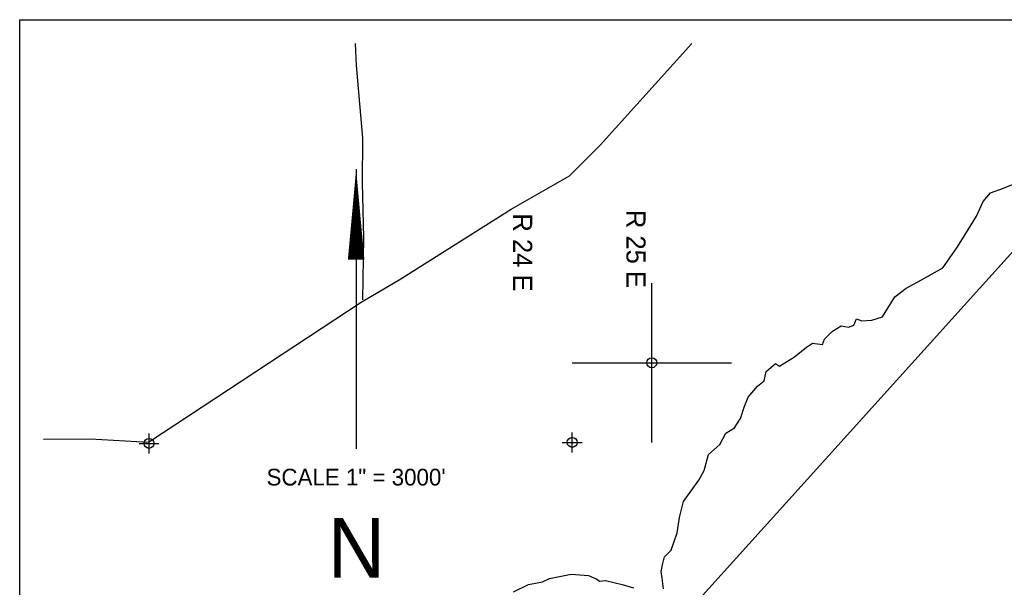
# Model space of a CAD drawing. Extents: x 212512 to 273089, y 823711 to 859724.
# Tile 54 of 56: x 212512 to 224887, y 852596 to 859724. Entities that reach past the tile are written whole.
import ezdxf
from ezdxf.enums import TextEntityAlignment as Align

# ---------------------------------------------------------------- set-up
doc = ezdxf.new("R2010")
doc.units = 0
doc.header["$LTSCALE"] = 800
doc.header["$PDMODE"] = 34
doc.header["$PDSIZE"] = 125
doc.linetypes.add('DASHED', pattern=[0])
doc.layers.get('0').update_dxf_attribs({"linetype": 'CONTINUOUS'})
for name, color, linetype in [('BORDER', 1, 'CONTINUOUS'), ('CITY', 14, 'DASHED'), ('MAJROADS', 9, 'CONTINUOUS'), ('SEC', 2, 'CONTINUOUS'), ('TEXT', 7, 'CONTINUOUS'), ('WATER', 4, 'CONTINUOUS')]:
    doc.layers.add(name, color=color, linetype=linetype)

# ---------------------------------------------------------------- blocks, each defined once
blk = doc.blocks.new('TICK')
at = {"color": 0}
for points in [[(500, 0), (500, 1000)], [(0, 500), (1000, 500)]]:
    blk.add_lwpolyline(points, dxfattribs=at)
blk.add_point((500, 500), dxfattribs=at)

msp = doc.modelspace()

# ---------------------------------------------------------------- linework, layer by layer
at = {"layer": 'BORDER', "color": 0}
msp.add_lwpolyline([(212512.107637, 828223.846597), (212512.107637, 859723.846597), (260512.107637, 859723.846597), (260512.107637, 828223.846597)], close=True, dxfattribs=at)
at = {"layer": 'CITY', "color": 0}
msp.add_lwpolyline([(225233.009899, 857077.645091), (220671.498217, 852025.562453), (213399.958298, 846939.753596), (213037.81862, 846642.117902)], dxfattribs=at)
at = {"layer": 'MAJROADS', "color": 0}
for points in [[(212812.107637, 854457.537496), (213395.836939, 854458.340213), (214132.961215, 854419.311805), (216802.463718, 856175.861255), (217282.210875, 856457.186196), (218688.248457, 857343.307831), (219420.438082, 857765.201299), (219808.764941, 858147.76627), (220960.246645, 859423.846597)], [(216728.500934, 859423.846597), (216741.95495, 859148.929182), (216819.006494, 858234.986433), (216814.86375, 857673.585178), (216834.930895, 856986.311579), (216820.801396, 856207.114953)]]:
    msp.add_lwpolyline(points, dxfattribs=at)
at = {"layer": 'SEC', "color": 0}
for p in [(214137.8001, 854402.844027), (219456.84495, 854415.44236)]:
    msp.add_point(p, dxfattribs=at)
at = {"layer": 'TEXT', "color": 0}
msp.add_line((216740.718337, 857847.328308), (216740.718337, 854335.319551), dxfattribs=at)
msp.add_lwpolyline([(216740.718337, 857847.328308, 0, 208.125, 0), (216740.718337, 856709.755989, 208.125, 208.125, 0)], format="xyseb", dxfattribs=at)
at = {"layer": 'WATER', "color": 0}
for points in [[(220604.711446, 852577.118845), (220588.849137, 852711.212136), (220572.65476, 852795.061951), (220589.956033, 852878.690387), (220615.741908, 852979.011303), (220700.034482, 853062.196981), (220776.83866, 853279.420605), (220803.233328, 853471.854559), (220854.805078, 853672.496392), (221049.1761, 853939.188664), (221116.997573, 854064.354594), (221168.569323, 854264.996426), (221311.756008, 854389.664253), (221388.062083, 854531.522664), (221497.365704, 854597.794482), (221573.505745, 854714.531155), (221616.316169, 854856.610944), (221667.389816, 854981.887564), (221785.565453, 855123.469251), (221869.747337, 855189.907103), (221895.643902, 855306.975845), (222013.542815, 855406.687968), (222063.564912, 855372.860249), (222248.565815, 855488.87744), (222400.126413, 855613.489922), (222475.823695, 855663.235294), (222601.321694, 855645.657297), (222626.88619, 855712.482563), (222728.037278, 855812.305376), (222837.3409, 855878.577195), (222929.343248, 855861.220577), (222996.500583, 855885.899556), (223030.549681, 855969.417303), (223097.374947, 855943.852807), (223223.03898, 855951.396547), (223357.298305, 855992.380593), (223425.009088, 856100.798698), (223509.689075, 856242.601764), (223652.765071, 856350.521766), (223846.084542, 856458.109699), (224115.04595, 856607.069092), (224292.558458, 856857.124228), (224402.636907, 857040.630822), (224538.058472, 857257.467032), (224623.015183, 857441.13966), (224715.847704, 857549.391731), (224875.339456, 857606.957568), (225009.70947, 857664.689439)], [(218720.249051, 852539.327948), (218905.08392, 852630.223401), (219081.157463, 852662.55681), (219169.077704, 852705.494445), (219274.20021, 852728.275181), (219441.899841, 852760.663935), (219659.510878, 852742.477145), (219768.095017, 852699.8881), (219801.424633, 852674.544984), (219876.845191, 852682.420793), (220085.860936, 852630.793698), (220227.940725, 852587.983274)]]:
    msp.add_lwpolyline(points, dxfattribs=at)

# ---------------------------------------------------------------- block references
at = {"color": 0, "xscale": 2, "yscale": 2, "zscale": 2}
msp.add_blockref('TICK', (219456.844945, 854415.442331), dxfattribs=at)

# ---------------------------------------------------------------- texts
at = {"layer": 'TEXT', "color": 0}
for s, p in [('R 24 E', (218713.962222, 857291.457106)), ('R 25 E', (220138.093903, 857335.669377))]:
    msp.add_text(s, height=240, rotation=270, dxfattribs=at).set_placement(p)
for s, height, p in [('SCALE 1" = 3000\'', 209.79, (216739.920284, 853874.440588)), ('N', 749.25, (216744.414893, 852717.616123))]:
    msp.add_text(s, height=height, dxfattribs=at).set_placement(p, align=Align.CENTER)

doc.saveas('drawing.dxf')
